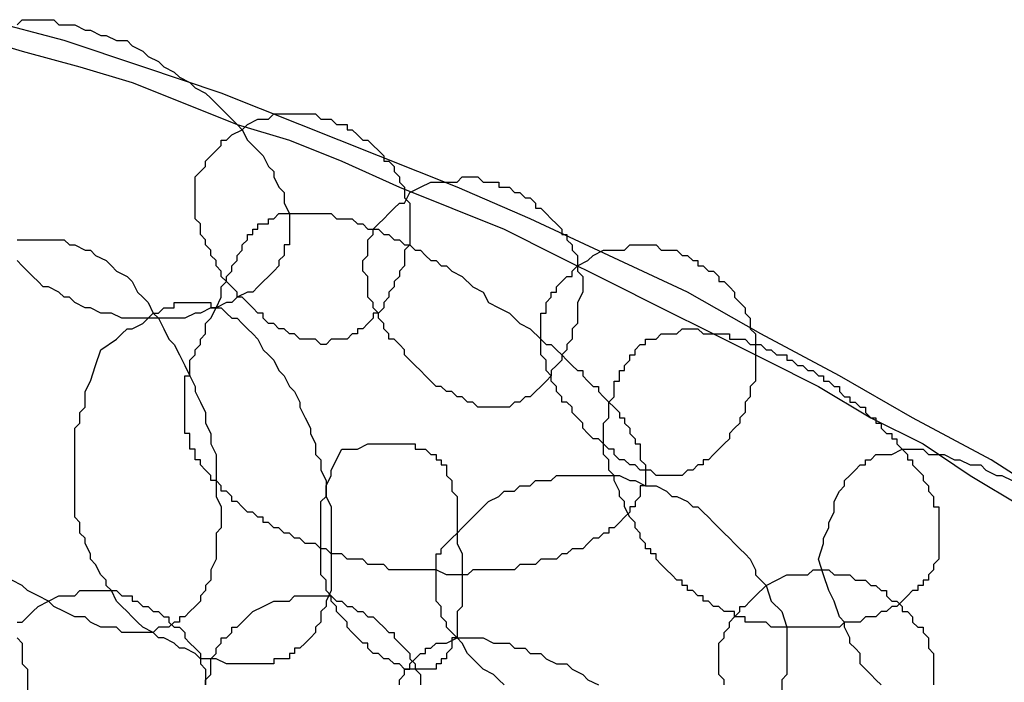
# Model space of a CAD drawing. Header units: millimetres. Extents: x 14 to 424, y 0 to 287.
# Tile 94 of 104: x 351.51 to 359.32, y 188.21 to 193.46. Entities that reach past the tile are written whole.
import ezdxf

# ---------------------------------------------------------------- set-up
doc = ezdxf.new("R2010")
doc.units = ezdxf.units.MM
doc.layers.add('PDF _0', color=7, linetype='Continuous')

msp = doc.modelspace()

# ---------------------------------------------------------------- linework, layer by layer
at = {"layer": 'PDF _0', "lineweight": 25}
for points in [[(359.8022, 189.6013), (359.2206, 189.9752), (358.5974, 190.3076), (358.0159, 190.6399), (357.3927, 190.9723), (356.8111, 191.3046), (356.188, 191.5954), (355.5648, 191.8862), (354.9832, 192.1354), (354.3601, 192.3847), (353.7369, 192.634), (353.1138, 192.8832), (352.4907, 193.0909), (351.8675, 193.2986), (351.2444, 193.4648)], [(351.4936, 193.4233), (351.5352, 193.4648), (351.5767, 193.4648), (351.6598, 193.4648), (351.7013, 193.4648), (351.7844, 193.4648), (351.826, 193.4233), (351.9091, 193.4233), (351.9506, 193.4233), (352.0337, 193.3817), (352.0752, 193.3817), (352.1583, 193.3402), (352.1999, 193.3402), (352.2829, 193.2986), (352.366, 193.2986), (352.4076, 193.2571), (352.4907, 193.2156), (352.5322, 193.174), (352.6153, 193.1325), (352.6568, 193.0909), (352.7399, 193.0494), (352.7815, 193.0078), (352.8645, 192.9663), (352.9061, 192.9248), (352.9892, 192.8832), (353.0307, 192.8417), (353.0723, 192.8001), (353.1553, 192.717), (353.1969, 192.6755), (353.2384, 192.634), (353.28, 192.5924), (353.3215, 192.5093), (353.3631, 192.4678), (353.4046, 192.4262), (353.4461, 192.3847), (353.4877, 192.3016), (353.5292, 192.2601), (353.5292, 192.2185), (353.5708, 192.1354), (353.6123, 192.0939), (353.6123, 192.0524), (353.6123, 192.0108), (353.6539, 191.9277), (353.6539, 191.8862), (353.6539, 191.8447), (353.6539, 191.8031), (353.6539, 191.7616), (353.6539, 191.72), (353.6539, 191.6785), (353.6123, 191.6785), (353.6123, 191.6369), (353.6123, 191.5954), (353.5708, 191.5539), (353.5708, 191.5123), (353.5292, 191.4708), (353.4877, 191.4292), (353.4461, 191.3877), (353.4046, 191.3461), (353.3631, 191.3046), (353.3215, 191.3046), (353.2384, 191.2631), (353.1969, 191.2215), (353.1553, 191.2215), (353.0723, 191.18), (353.0307, 191.18), (352.9476, 191.1384), (352.9061, 191.1384), (352.823, 191.0969), (352.7815, 191.0969), (352.6984, 191.0969), (352.6153, 191.0969), (352.5737, 191.0969), (352.4907, 191.0969), (352.4491, 191.0969), (352.366, 191.0969), (352.3245, 191.0969), (352.2414, 191.1384), (352.1999, 191.1384), (352.1583, 191.1384), (352.0752, 191.18), (352.0337, 191.18), (351.9506, 191.2215), (351.9091, 191.2631), (351.8675, 191.2631), (351.826, 191.3046), (351.7429, 191.3461), (351.7013, 191.3461), (351.6598, 191.3877), (351.6183, 191.4292), (351.5767, 191.4708), (351.5352, 191.5123), (351.4936, 191.5539)], [(351.1197, 193.3402), (351.5352, 193.2156), (351.9921, 193.0909), (352.4076, 192.9663), (352.823, 192.8001), (353.2384, 192.634), (353.6539, 192.5093), (354.0693, 192.3432), (354.5263, 192.1354), (354.9417, 191.9693), (355.3571, 191.8031), (355.7725, 191.5954), (356.188, 191.3877), (356.6034, 191.18), (357.0188, 190.9723), (357.4343, 190.7645), (357.8497, 190.5568), (358.2651, 190.3076), (358.6805, 190.0999), (359.0544, 189.8506), (359.4698, 189.6013)], [(351.4936, 191.72), (351.5352, 191.72), (351.5767, 191.72), (351.6183, 191.72), (351.6598, 191.72), (351.7013, 191.72), (351.7429, 191.72), (351.7844, 191.72), (351.826, 191.72), (351.8675, 191.72), (351.9091, 191.6785), (351.9506, 191.6785), (352.0337, 191.6369), (352.0752, 191.6369), (352.1168, 191.5954), (352.1999, 191.5539), (352.2414, 191.5123), (352.2829, 191.4708), (352.366, 191.4292), (352.4076, 191.3877), (352.4491, 191.3046), (352.4907, 191.2631), (352.5322, 191.2215), (352.5737, 191.1384), (352.6153, 191.0969), (352.6568, 191.0138), (352.6984, 190.9307), (352.7399, 190.8892), (352.7815, 190.8061), (352.823, 190.723), (352.8645, 190.6399), (352.9061, 190.5568), (352.9061, 190.5153), (352.9476, 190.4322), (352.9892, 190.3491), (352.9892, 190.266), (353.0307, 190.1829), (353.0307, 190.0999), (353.0723, 190.0168), (353.0723, 189.9337), (353.0723, 189.8506), (353.0723, 189.7675), (353.0723, 189.6844), (353.1138, 189.6013), (353.1138, 189.5183), (353.1138, 189.4352), (353.0723, 189.3936), (353.0723, 189.3105), (353.0723, 189.2275), (353.0723, 189.1859), (353.0307, 189.1028), (353.0307, 189.0613), (353.0307, 189.0197), (352.9892, 188.9782), (352.9892, 188.9367), (352.9476, 188.8951), (352.9476, 188.8536), (352.9061, 188.812), (352.8645, 188.7705), (352.823, 188.7289), (352.7815, 188.7289), (352.7815, 188.6874), (352.7399, 188.6874), (352.6984, 188.6459), (352.6568, 188.6459), (352.6153, 188.6459), (352.5737, 188.6043), (352.5322, 188.6043), (352.4907, 188.6043), (352.4491, 188.6043), (352.4076, 188.6043), (352.366, 188.6043), (352.3245, 188.6043), (352.2829, 188.6459), (352.2414, 188.6459), (352.1583, 188.6459), (352.0752, 188.6874), (352.0337, 188.7289), (351.9506, 188.7289), (351.8675, 188.7705), (351.7844, 188.812), (351.7429, 188.8536), (351.6598, 188.8951), (351.5767, 188.9367), (351.5352, 188.9782), (351.4521, 189.0197)], [(358.3482, 188.1889), (358.3067, 188.2304), (358.2651, 188.272), (358.2236, 188.3135), (358.182, 188.3551), (358.182, 188.4381), (358.1405, 188.4797), (358.0989, 188.5212), (358.0989, 188.5628), (358.0574, 188.6459), (358.0574, 188.6874), (358.0159, 188.7289), (357.9743, 188.8536), (357.9328, 188.9367), (357.8912, 189.0613), (357.8497, 189.1859), (357.8912, 189.3105), (357.8912, 189.3521), (357.9328, 189.4352), (357.9328, 189.4767), (357.9743, 189.5598), (357.9743, 189.6013), (357.9743, 189.6429), (358.0159, 189.726), (358.0574, 189.7675), (358.0574, 189.8091), (358.0989, 189.8506), (358.1405, 189.8921), (358.182, 189.9337), (358.2236, 189.9337), (358.2236, 189.9752), (358.2651, 189.9752), (358.3067, 190.0168), (358.3482, 190.0168), (358.3897, 190.0168), (358.4313, 190.0168), (358.5144, 190.0583), (358.5559, 190.0583), (358.5974, 190.0583), (358.6805, 190.0583), (358.7221, 190.0168), (358.8052, 190.0168), (358.8467, 190.0168), (358.9298, 189.9752), (358.9713, 189.9752), (359.0544, 189.9337), (359.1375, 189.9337), (359.179, 189.8921), (359.2621, 189.8506), (359.3037, 189.8506), (359.3868, 189.8091)], [(355.3571, 188.1889), (355.3156, 188.2304), (355.274, 188.272), (355.1909, 188.3135), (355.1494, 188.3551), (355.1079, 188.3966), (355.0663, 188.4381), (355.0248, 188.5212), (354.9832, 188.5628), (354.9417, 188.6043), (354.9001, 188.6459), (354.9001, 188.6874), (354.8586, 188.7289), (354.8586, 188.812), (354.8171, 188.8536), (354.8171, 188.8951), (354.8171, 188.9367), (354.8171, 188.9782), (354.8171, 189.0197), (354.8171, 189.0613), (354.8171, 189.1028), (354.8171, 189.1444), (354.8171, 189.1859), (354.8171, 189.2275), (354.8586, 189.2275), (354.8586, 189.269), (354.9001, 189.3105), (354.9417, 189.3521), (354.9832, 189.3936), (355.0248, 189.4352), (355.0663, 189.4767), (355.1079, 189.5183), (355.1494, 189.5598), (355.1909, 189.6013), (355.2325, 189.6429), (355.3156, 189.6844), (355.3571, 189.726), (355.4402, 189.726), (355.4817, 189.7675), (355.5648, 189.7675), (355.6064, 189.8091), (355.6895, 189.8091), (355.731, 189.8091), (355.7725, 189.8506), (355.8556, 189.8506), (355.8972, 189.8506), (355.9803, 189.8506), (356.0218, 189.8506), (356.1049, 189.8506), (356.1464, 189.8506), (356.2295, 189.8506), (356.2711, 189.8506), (356.3541, 189.8091), (356.3957, 189.8091), (356.4788, 189.7675), (356.5203, 189.7675), (356.5619, 189.7675), (356.6449, 189.726), (356.6865, 189.6844), (356.728, 189.6844), (356.8111, 189.6429), (356.8527, 189.6013), (356.8942, 189.6013), (356.9357, 189.5598), (356.9773, 189.5183), (357.0188, 189.4767), (357.0604, 189.4352), (357.1019, 189.3936), (357.1435, 189.3521), (357.185, 189.3105), (357.2265, 189.269), (357.2681, 189.2275), (357.3096, 189.1859), (357.3512, 189.1028), (357.3512, 189.0613), (357.4343, 188.9782), (357.4758, 188.8536), (357.5589, 188.7705), (357.6004, 188.6459), (357.6004, 188.5212), (357.6004, 188.4797), (357.6004, 188.3966), (357.6004, 188.3551), (357.6004, 188.272), (357.5589, 188.2304), (357.5589, 188.1473)], [(357.1019, 188.1889), (357.1019, 188.2304), (357.0604, 188.272), (357.0604, 188.3135), (357.0604, 188.3551), (357.0604, 188.3966), (357.0604, 188.4381), (357.0604, 188.4797), (357.0604, 188.5212), (357.1019, 188.5628), (357.1019, 188.6043), (357.1435, 188.6459), (357.1435, 188.6874), (357.185, 188.7289), (357.2265, 188.7705), (357.2265, 188.812), (357.2681, 188.812), (357.3096, 188.8536), (357.3512, 188.8951), (357.4343, 188.9782), (357.5173, 189.0197), (357.6004, 189.0613), (357.6835, 189.0613), (357.7251, 189.0613), (357.7666, 189.0613), (357.8081, 189.1028), (357.8497, 189.1028), (357.8912, 189.1028), (357.9328, 189.1028), (357.9743, 189.0613), (358.0159, 189.0613), (358.0574, 189.0613), (358.0989, 189.0613), (358.1405, 189.0197), (358.182, 189.0197), (358.2236, 189.0197), (358.2651, 188.9782), (358.3067, 188.9782), (358.3482, 188.9367), (358.3897, 188.9367), (358.3897, 188.8951), (358.4313, 188.8536), (358.4728, 188.8536), (358.5144, 188.812), (358.5144, 188.7705), (358.5559, 188.7705), (358.5974, 188.7289), (358.5974, 188.6874), (358.639, 188.6459), (358.6805, 188.6459), (358.6805, 188.6043), (358.7221, 188.5628), (358.7221, 188.5212), (358.7221, 188.4797), (358.7636, 188.4381), (358.7636, 188.3966), (358.7636, 188.3551), (358.7636, 188.3135), (358.7636, 188.272), (358.7636, 188.2304), (358.7636, 188.1889)], [(351.4936, 188.6874), (351.5352, 188.6874), (351.5767, 188.7289), (351.6183, 188.7705), (351.6598, 188.812), (351.7429, 188.8536), (351.826, 188.8951), (351.9091, 188.8951), (351.9506, 188.8951), (351.9921, 188.9367), (352.0337, 188.9367), (352.0752, 188.9367), (352.1168, 188.9367), (352.1583, 188.9367), (352.1999, 188.9367), (352.2414, 188.9367), (352.2829, 188.9367), (352.3245, 188.8951), (352.366, 188.8951), (352.4076, 188.8951), (352.4076, 188.8536), (352.4491, 188.8536), (352.4907, 188.812), (352.5322, 188.812), (352.5737, 188.7705), (352.6153, 188.7705), (352.6568, 188.7289), (352.6984, 188.7289), (352.6984, 188.6874), (352.7399, 188.6459), (352.7815, 188.6459), (352.823, 188.6043), (352.823, 188.5628), (352.8645, 188.5212), (352.9061, 188.4797), (352.9476, 188.4381), (352.9476, 188.3966), (352.9476, 188.3551), (352.9892, 188.3135), (352.9892, 188.272), (352.9892, 188.2304), (352.9892, 188.1889)], [(352.9892, 188.1889), (352.9892, 188.2304), (353.0307, 188.272), (353.0307, 188.3135), (353.0307, 188.3551), (353.0307, 188.3966), (353.0723, 188.4381), (353.0723, 188.4797), (353.1138, 188.5212), (353.1138, 188.5628), (353.1553, 188.5628), (353.1969, 188.6043), (353.1969, 188.6459), (353.2384, 188.6459), (353.28, 188.6874), (353.3215, 188.7289), (353.3631, 188.7705), (353.4461, 188.812), (353.5292, 188.8536), (353.6123, 188.8536), (353.6539, 188.8536), (353.6954, 188.8951), (353.7369, 188.8951), (353.7785, 188.8951), (353.82, 188.8951), (353.8616, 188.8951), (353.9031, 188.8951), (353.9447, 188.8951), (353.9862, 188.8951), (354.0277, 188.8536), (354.0693, 188.8536), (354.1108, 188.812), (354.1524, 188.812), (354.1939, 188.7705), (354.2355, 188.7705), (354.277, 188.7289), (354.3185, 188.7289), (354.3601, 188.6874), (354.4016, 188.6459), (354.4432, 188.6043), (354.4847, 188.6043), (354.4847, 188.5628), (354.5263, 188.5212), (354.5678, 188.4797), (354.6093, 188.4381), (354.6093, 188.3966), (354.6509, 188.3551), (354.6509, 188.3135), (354.6924, 188.272), (354.6924, 188.2304), (354.6924, 188.1889)], [(351.4936, 188.5628), (351.5352, 188.5212), (351.5352, 188.4797), (351.5352, 188.3966), (351.5352, 188.3551), (351.5767, 188.3135), (351.5767, 188.272), (351.5767, 188.1889), (351.5767, 188.1473), (351.5767, 188.1058), (351.5767, 188.0227), (351.5352, 187.9812), (351.5352, 187.9396), (351.5352, 187.8981), (351.4936, 187.8565)], [(354.5263, 188.1889), (354.5263, 188.2304), (354.5678, 188.272), (354.5678, 188.3135), (354.6093, 188.3135), (354.6093, 188.3551), (354.6509, 188.3966), (354.6924, 188.4381), (354.734, 188.4381), (354.734, 188.4797), (354.7755, 188.4797), (354.8171, 188.5212), (354.8586, 188.5212), (354.9001, 188.5212), (354.9832, 188.5628), (355.0248, 188.5628), (355.0663, 188.5628), (355.1494, 188.5628), (355.1909, 188.5628), (355.274, 188.5212), (355.3156, 188.5212), (355.3987, 188.5212), (355.4402, 188.4797), (355.5233, 188.4797), (355.5648, 188.4381), (355.6479, 188.4381), (355.6895, 188.3966), (355.7725, 188.3551), (355.8556, 188.3551), (355.8972, 188.3135), (355.9803, 188.272), (356.0218, 188.2304), (356.1049, 188.1889)]]:
    msp.add_lwpolyline(points, dxfattribs=at)
for points in [[(353.3215, 192.634), (353.4046, 192.6755), (353.4877, 192.6755), (353.5292, 192.717), (353.5708, 192.717), (353.6123, 192.717), (353.6539, 192.717), (353.6954, 192.717), (353.7369, 192.717), (353.7785, 192.717), (353.82, 192.717), (353.8616, 192.717), (353.9031, 192.6755), (353.9447, 192.6755), (353.9862, 192.6755), (354.0277, 192.634), (354.0693, 192.634), (354.1108, 192.634), (354.1108, 192.5924), (354.1524, 192.5924), (354.1939, 192.5509), (354.2355, 192.5093), (354.277, 192.5093), (354.3185, 192.4678), (354.3601, 192.4262), (354.4016, 192.3847), (354.4016, 192.3432), (354.4432, 192.3432), (354.4847, 192.3016), (354.4847, 192.2601), (354.5263, 192.2185), (354.5263, 192.177), (354.5678, 192.1354), (354.5678, 192.0939), (354.5678, 192.0524), (354.6093, 192.0108), (354.6093, 191.9693), (354.6093, 191.9277), (354.6093, 191.8862), (354.6093, 191.8447), (354.6093, 191.8031), (354.6093, 191.7616), (354.6093, 191.72), (354.6093, 191.6785), (354.5678, 191.6369), (354.5678, 191.5539), (354.5678, 191.5123), (354.5263, 191.4708), (354.5263, 191.4292), (354.4847, 191.3877), (354.4847, 191.3461), (354.4432, 191.3046), (354.4432, 191.2631), (354.4016, 191.2215), (354.4016, 191.18), (354.3601, 191.1384), (354.3185, 191.1384), (354.3185, 191.0969), (354.277, 191.0553), (354.2355, 191.0138), (354.1939, 191.0138), (354.1939, 190.9723), (354.1524, 190.9723), (354.1108, 190.9307), (354.0693, 190.9307), (354.0277, 190.9307), (353.9862, 190.9307), (353.9447, 190.8892), (353.9031, 190.8892), (353.8616, 190.9307), (353.82, 190.9307), (353.7785, 190.9307), (353.7369, 190.9307), (353.6954, 190.9723), (353.6539, 190.9723), (353.6123, 191.0138), (353.5708, 191.0138), (353.5292, 191.0553), (353.4877, 191.0553), (353.4461, 191.0969), (353.4461, 191.1384), (353.4046, 191.1384), (353.3631, 191.18), (353.3215, 191.2215), (353.28, 191.2631), (353.2384, 191.2631), (353.2384, 191.3046), (353.1969, 191.3461), (353.1553, 191.3877), (353.1138, 191.4292), (353.1138, 191.4708), (353.0723, 191.5123), (353.0723, 191.5539), (353.0307, 191.5954), (353.0307, 191.6369), (352.9892, 191.6785), (352.9892, 191.72), (352.9476, 191.7616), (352.9476, 191.8031), (352.9476, 191.8447), (352.9061, 191.8862), (352.9061, 191.9277), (352.9061, 191.9693), (352.9061, 192.0108), (352.9061, 192.0524), (352.9061, 192.0939), (352.9061, 192.1354), (352.9061, 192.177), (352.9061, 192.2185), (352.9476, 192.2601), (352.9892, 192.3016), (352.9892, 192.3432), (353.0307, 192.3847), (353.0723, 192.4262), (353.1138, 192.4678), (353.1138, 192.5093), (353.1553, 192.5093), (353.1969, 192.5509), (353.28, 192.5924)], [(354.6924, 192.1354), (354.7755, 192.177), (354.8586, 192.177), (354.9001, 192.177), (354.9417, 192.177), (354.9832, 192.177), (355.0248, 192.2185), (355.0663, 192.2185), (355.1079, 192.2185), (355.1494, 192.2185), (355.1909, 192.177), (355.2325, 192.177), (355.274, 192.177), (355.3156, 192.177), (355.3156, 192.1354), (355.3571, 192.1354), (355.3987, 192.1354), (355.4402, 192.0939), (355.4817, 192.0939), (355.5233, 192.0524), (355.5648, 192.0524), (355.6064, 192.0108), (355.6064, 191.9693), (355.6479, 191.9693), (355.6895, 191.9277), (355.731, 191.8862), (355.7725, 191.8447), (355.8141, 191.8031), (355.8141, 191.7616), (355.8556, 191.7616), (355.8556, 191.72), (355.8972, 191.6785), (355.8972, 191.6369), (355.9387, 191.5954), (355.9387, 191.5539), (355.9387, 191.5123), (355.9387, 191.4708), (355.9803, 191.4292), (355.9803, 191.3877), (355.9803, 191.3461), (355.9803, 191.3046), (355.9387, 191.2215), (355.9387, 191.18), (355.9387, 191.1384), (355.9387, 191.0969), (355.9387, 191.0553), (355.8972, 191.0138), (355.8972, 190.9723), (355.8972, 190.9307), (355.8556, 190.8892), (355.8556, 190.8476), (355.8141, 190.8061), (355.8141, 190.7645), (355.7725, 190.723), (355.731, 190.6815), (355.731, 190.6399), (355.6895, 190.5984), (355.6479, 190.5568), (355.6064, 190.5153), (355.5648, 190.4737), (355.5233, 190.4737), (355.4817, 190.4322), (355.4402, 190.4322), (355.3987, 190.3907), (355.3571, 190.3907), (355.3156, 190.3907), (355.274, 190.3907), (355.2325, 190.3907), (355.1909, 190.3907), (355.1494, 190.3907), (355.1079, 190.4322), (355.0663, 190.4322), (355.0248, 190.4737), (354.9832, 190.4737), (354.9417, 190.5153), (354.9001, 190.5153), (354.8586, 190.5568), (354.8171, 190.5568), (354.7755, 190.5984), (354.734, 190.6399), (354.6924, 190.6815), (354.6509, 190.723), (354.6093, 190.7645), (354.5678, 190.8061), (354.5678, 190.8476), (354.5263, 190.8892), (354.4847, 190.9307), (354.4432, 190.9307), (354.4432, 190.9723), (354.4016, 191.0138), (354.4016, 191.0553), (354.3601, 191.0969), (354.3601, 191.1384), (354.3185, 191.18), (354.3185, 191.2215), (354.277, 191.2631), (354.277, 191.3046), (354.277, 191.3461), (354.277, 191.3877), (354.277, 191.4292), (354.2355, 191.4708), (354.2355, 191.5123), (354.2355, 191.5539), (354.277, 191.5954), (354.277, 191.6369), (354.277, 191.6785), (354.277, 191.72), (354.3185, 191.7616), (354.3185, 191.8031), (354.3601, 191.8447), (354.4016, 191.8862), (354.4432, 191.9277), (354.4847, 191.9693), (354.5263, 192.0108), (354.5678, 192.0108), (354.6093, 192.0939)], [(353.0723, 191.18), (353.1138, 191.2631), (353.1138, 191.3461), (353.1553, 191.3877), (353.1553, 191.4292), (353.1969, 191.4708), (353.1969, 191.5123), (353.2384, 191.5539), (353.2384, 191.5954), (353.28, 191.6369), (353.28, 191.6785), (353.3215, 191.72), (353.3215, 191.7616), (353.3631, 191.7616), (353.3631, 191.8031), (353.4046, 191.8031), (353.4046, 191.8447), (353.4461, 191.8447), (353.4877, 191.8447), (353.4877, 191.8862), (353.5292, 191.8862), (353.5708, 191.9277), (353.6123, 191.9277), (353.6539, 191.9277), (353.6954, 191.9277), (353.7369, 191.9277), (353.7785, 191.9277), (353.82, 191.9277), (353.8616, 191.9277), (353.9031, 191.9277), (353.9447, 191.9277), (353.9862, 191.9277), (354.0277, 191.8862), (354.0693, 191.8862), (354.1108, 191.8862), (354.1524, 191.8862), (354.1939, 191.8447), (354.2355, 191.8447), (354.277, 191.8031), (354.3185, 191.8031), (354.3601, 191.8031), (354.4016, 191.7616), (354.4432, 191.7616), (354.4847, 191.72), (354.5263, 191.72), (354.5678, 191.6785), (354.6093, 191.6785), (354.6509, 191.6369), (354.6924, 191.6369), (354.734, 191.5954), (354.7755, 191.5539), (354.8171, 191.5539), (354.8586, 191.5123), (354.9001, 191.5123), (354.9417, 191.4708), (355.0248, 191.4292), (355.1079, 191.3461), (355.1909, 191.3046), (355.2325, 191.2215), (355.3156, 191.18), (355.3987, 191.1384), (355.4817, 191.0553), (355.5648, 191.0138), (355.6479, 190.9307), (355.6895, 190.8892), (355.731, 190.8892), (355.7725, 190.8476), (355.8141, 190.8061), (355.8556, 190.7645), (355.8972, 190.723), (355.9387, 190.6815), (355.9803, 190.6815), (355.9803, 190.6399), (356.0218, 190.5984), (356.0633, 190.5568), (356.1049, 190.5568), (356.1049, 190.5153), (356.1464, 190.4737), (356.188, 190.4322), (356.2295, 190.3907), (356.2711, 190.3491), (356.2711, 190.3076), (356.3126, 190.3076), (356.3126, 190.266), (356.3541, 190.2245), (356.3541, 190.1829), (356.3957, 190.1414), (356.3957, 190.0999), (356.4372, 190.0999), (356.4372, 190.0583), (356.4372, 190.0168), (356.4372, 189.9752), (356.4788, 189.9337), (356.4788, 189.8921), (356.4788, 189.8506), (356.4788, 189.8091), (356.4788, 189.7675), (356.4372, 189.7675), (356.4372, 189.726), (356.4372, 189.6844), (356.3957, 189.6429), (356.3957, 189.6013), (356.3541, 189.6013), (356.3541, 189.5598), (356.3126, 189.5183), (356.2711, 189.4767), (356.2295, 189.4352), (356.188, 189.4352), (356.188, 189.3936), (356.1464, 189.3936), (356.1049, 189.3521), (356.0633, 189.3521), (356.0218, 189.3105), (355.9803, 189.269), (355.9387, 189.269), (355.8972, 189.269), (355.8556, 189.2275), (355.8141, 189.2275), (355.7725, 189.1859), (355.731, 189.1859), (355.6895, 189.1859), (355.6479, 189.1859), (355.6064, 189.1444), (355.5648, 189.1444), (355.5233, 189.1444), (355.4817, 189.1444), (355.4402, 189.1028), (355.3987, 189.1028), (355.3571, 189.1028), (355.274, 189.1028), (355.2325, 189.1028), (355.1909, 189.1028), (355.1494, 189.1028), (355.1079, 189.1028), (355.0663, 189.0613), (355.0248, 189.0613), (354.9832, 189.0613), (354.9417, 189.0613), (354.9001, 189.0613), (354.8171, 189.1028), (354.7755, 189.1028), (354.734, 189.1028), (354.6924, 189.1028), (354.6509, 189.1028), (354.6093, 189.1028), (354.5678, 189.1028), (354.5263, 189.1028), (354.4432, 189.1028), (354.4016, 189.1444), (354.3601, 189.1444), (354.3185, 189.1444), (354.277, 189.1444), (354.2355, 189.1859), (354.1939, 189.1859), (354.1524, 189.1859), (354.1108, 189.1859), (354.0693, 189.2275), (354.0277, 189.2275), (353.9862, 189.2275), (353.9447, 189.269), (353.9031, 189.269), (353.8616, 189.3105), (353.82, 189.3105), (353.7785, 189.3105), (353.7369, 189.3521), (353.6954, 189.3521), (353.6539, 189.3936), (353.6123, 189.3936), (353.5708, 189.4352), (353.5292, 189.4352), (353.4877, 189.4767), (353.4461, 189.4767), (353.4461, 189.5183), (353.4046, 189.5183), (353.3631, 189.5598), (353.3215, 189.5598), (353.28, 189.6013), (353.2384, 189.6429), (353.1969, 189.6429), (353.1969, 189.6844), (353.1553, 189.726), (353.1138, 189.726), (353.1138, 189.7675), (353.0723, 189.8091), (353.0307, 189.8091), (353.0307, 189.8506), (352.9892, 189.8921), (352.9476, 189.9337), (352.9476, 189.9752), (352.9061, 189.9752), (352.9061, 190.0168), (352.9061, 190.0583), (352.8645, 190.0583), (352.8645, 190.0999), (352.8645, 190.1414), (352.8645, 190.1829), (352.823, 190.1829), (352.823, 190.2245), (352.823, 190.266), (352.823, 190.3076), (352.823, 190.3491), (352.823, 190.3907), (352.823, 190.4322), (352.823, 190.4737), (352.823, 190.5153), (352.823, 190.5568), (352.823, 190.5984), (352.823, 190.6399), (352.8645, 190.6399), (352.8645, 190.6815), (352.8645, 190.723), (352.8645, 190.7645), (352.9061, 190.8061), (352.9061, 190.8476), (352.9476, 190.8892), (352.9476, 190.9307), (352.9892, 190.9723), (352.9892, 191.0553), (353.0307, 191.0969)], [(356.0633, 191.5954), (356.1464, 191.6369), (356.2295, 191.6369), (356.2711, 191.6369), (356.3126, 191.6369), (356.3541, 191.6785), (356.3957, 191.6785), (356.4372, 191.6785), (356.4788, 191.6785), (356.5203, 191.6785), (356.5619, 191.6785), (356.6034, 191.6369), (356.6449, 191.6369), (356.6865, 191.6369), (356.728, 191.6369), (356.7696, 191.5954), (356.8111, 191.5954), (356.8527, 191.5539), (356.8942, 191.5539), (356.8942, 191.5123), (356.9357, 191.5123), (356.9773, 191.4708), (357.0188, 191.4708), (357.0604, 191.4292), (357.0604, 191.3877), (357.1019, 191.3877), (357.1435, 191.3461), (357.185, 191.3046), (357.185, 191.2631), (357.2265, 191.2215), (357.2681, 191.18), (357.2681, 191.1384), (357.3096, 191.0969), (357.3096, 191.0553), (357.3096, 191.0138), (357.3512, 190.9723), (357.3512, 190.9307), (357.3512, 190.8892), (357.3512, 190.8476), (357.3512, 190.8061), (357.3512, 190.7645), (357.3512, 190.723), (357.3512, 190.6399), (357.3512, 190.5984), (357.3096, 190.5568), (357.3096, 190.5153), (357.3096, 190.4737), (357.2681, 190.4322), (357.2681, 190.3907), (357.2681, 190.3491), (357.2265, 190.3076), (357.2265, 190.266), (357.185, 190.2245), (357.1435, 190.1829), (357.1435, 190.1414), (357.1019, 190.0999), (357.0604, 190.0583), (357.0188, 190.0168), (356.9773, 189.9752), (356.9357, 189.9752), (356.9357, 189.9337), (356.8942, 189.9337), (356.8527, 189.8921), (356.8111, 189.8921), (356.7696, 189.8506), (356.728, 189.8506), (356.6865, 189.8506), (356.6449, 189.8506), (356.6034, 189.8506), (356.5619, 189.8506), (356.5203, 189.8921), (356.4788, 189.8921), (356.4372, 189.8921), (356.3957, 189.9337), (356.3541, 189.9337), (356.3126, 189.9752), (356.2711, 189.9752), (356.2295, 190.0168), (356.2295, 190.0583), (356.188, 190.0583), (356.1464, 190.0999), (356.1049, 190.1414), (356.0633, 190.1414), (356.0218, 190.1829), (355.9803, 190.2245), (355.9803, 190.266), (355.9387, 190.3076), (355.8972, 190.3491), (355.8972, 190.3907), (355.8556, 190.4322), (355.8141, 190.4322), (355.8141, 190.4737), (355.7725, 190.5153), (355.7725, 190.5568), (355.731, 190.5984), (355.731, 190.6399), (355.6895, 190.6815), (355.6895, 190.723), (355.6895, 190.7645), (355.6479, 190.8061), (355.6479, 190.8476), (355.6479, 190.8892), (355.6479, 190.9307), (355.6479, 190.9723), (355.6479, 191.0138), (355.6479, 191.0553), (355.6479, 191.0969), (355.6479, 191.1384), (355.6895, 191.1384), (355.6895, 191.18), (355.6895, 191.2215), (355.731, 191.2631), (355.731, 191.3046), (355.7725, 191.3046), (355.7725, 191.3461), (355.8141, 191.3877), (355.8556, 191.4292), (355.8972, 191.4292), (355.8972, 191.4708), (355.9387, 191.5123), (356.0218, 191.5539)], [(352.1583, 190.8476), (352.2829, 190.9307), (352.3245, 190.9723), (352.366, 191.0138), (352.4076, 191.0138), (352.4907, 191.0553), (352.5322, 191.0969), (352.5737, 191.1384), (352.6153, 191.1384), (352.6568, 191.18), (352.6984, 191.18), (352.7399, 191.18), (352.7399, 191.2215), (352.7815, 191.2215), (352.823, 191.2215), (352.8645, 191.2215), (352.9061, 191.2215), (352.9476, 191.2215), (352.9892, 191.2215), (353.0307, 191.2215), (353.0307, 191.18), (353.0723, 191.18), (353.1138, 191.18), (353.1553, 191.1384), (353.1969, 191.0969), (353.2384, 191.0969), (353.28, 191.0553), (353.3215, 191.0138), (353.3631, 190.9723), (353.4046, 190.9307), (353.4461, 190.8476), (353.4877, 190.8061), (353.5292, 190.7645), (353.5708, 190.6815), (353.6123, 190.6399), (353.6539, 190.5568), (353.6954, 190.5153), (353.7369, 190.4322), (353.7369, 190.3907), (353.7785, 190.3076), (353.82, 190.2245), (353.82, 190.1829), (353.8616, 190.0999), (353.8616, 190.0168), (353.9031, 189.9752), (353.9031, 189.8921), (353.9447, 189.8091), (353.9447, 189.726), (353.9447, 189.6844), (353.9862, 189.6013), (353.9862, 189.5183), (353.9862, 189.4352), (353.9862, 189.3936), (353.9862, 189.3105), (353.9862, 189.2275), (353.9862, 189.1859), (353.9862, 189.1028), (353.9862, 189.0613), (353.9862, 188.9782), (353.9862, 188.9367), (353.9447, 188.8536), (353.9447, 188.812), (353.9031, 188.7705), (353.9031, 188.6874), (353.8616, 188.6459), (353.8616, 188.6043), (353.82, 188.5628), (353.7785, 188.5212), (353.7369, 188.4797), (353.6954, 188.4797), (353.6954, 188.4381), (353.6539, 188.4381), (353.6539, 188.3966), (353.6123, 188.3966), (353.5708, 188.3966), (353.5292, 188.3966), (353.5292, 188.3551), (353.4877, 188.3551), (353.4461, 188.3551), (353.3631, 188.3551), (353.3215, 188.3551), (353.28, 188.3551), (353.1969, 188.3551), (353.1553, 188.3551), (353.0723, 188.3966), (353.0307, 188.3966), (352.9476, 188.3966), (352.9061, 188.4381), (352.823, 188.4797), (352.7815, 188.4797), (352.7399, 188.5212), (352.6568, 188.5628), (352.6153, 188.5628), (352.5737, 188.6043), (352.4907, 188.6459), (352.4491, 188.6874), (352.4076, 188.7289), (352.366, 188.7705), (352.3245, 188.812), (352.2829, 188.8536), (352.2414, 188.9367), (352.1999, 188.9782), (352.1999, 189.0197), (352.1583, 189.0613), (352.1168, 189.1444), (352.0752, 189.1859), (352.0752, 189.2275), (352.0337, 189.3105), (352.0337, 189.3521), (351.9921, 189.3936), (351.9921, 189.4767), (351.9506, 189.5183), (351.9506, 189.6013), (351.9506, 189.6429), (351.9506, 189.6844), (351.9506, 189.7675), (351.9506, 189.8091), (351.9506, 189.8921), (351.9506, 189.9337), (351.9506, 189.9752), (351.9506, 190.0583), (351.9506, 190.0999), (351.9506, 190.1829), (351.9506, 190.2245), (351.9921, 190.266), (351.9921, 190.3491), (352.0337, 190.3907), (352.0337, 190.5153), (352.0752, 190.5984), (352.1168, 190.723)], [(356.1464, 190.1414), (356.1464, 190.266), (356.188, 190.3076), (356.188, 190.3907), (356.188, 190.4322), (356.2295, 190.4737), (356.2295, 190.5153), (356.2295, 190.5568), (356.2295, 190.5984), (356.2711, 190.5984), (356.2711, 190.6399), (356.2711, 190.6815), (356.3126, 190.6815), (356.3126, 190.723), (356.3541, 190.7645), (356.3541, 190.8061), (356.3957, 190.8061), (356.3957, 190.8476), (356.4372, 190.8892), (356.4788, 190.8892), (356.4788, 190.9307), (356.5203, 190.9307), (356.5619, 190.9307), (356.6034, 190.9723), (356.6449, 190.9723), (356.6865, 190.9723), (356.728, 190.9723), (356.7696, 191.0138), (356.8111, 191.0138), (356.8527, 191.0138), (356.8942, 191.0138), (356.9357, 190.9723), (356.9773, 190.9723), (357.0188, 190.9723), (357.0604, 190.9723), (357.1019, 190.9723), (357.1435, 190.9723), (357.1435, 190.9307), (357.185, 190.9307), (357.2265, 190.9307), (357.2681, 190.9307), (357.3096, 190.8892), (357.3512, 190.8892), (357.3927, 190.8892), (357.4343, 190.8476), (357.4758, 190.8476), (357.5173, 190.8061), (357.5589, 190.8061), (357.6004, 190.8061), (357.6004, 190.7645), (357.642, 190.7645), (357.6835, 190.723), (357.7251, 190.723), (357.7666, 190.6815), (357.8081, 190.6815), (357.8497, 190.6399), (357.8912, 190.6399), (357.8912, 190.5984), (357.9328, 190.5984), (357.9743, 190.5568), (358.0159, 190.5568), (358.0159, 190.5153), (358.0574, 190.4737), (358.0989, 190.4737), (358.0989, 190.4322), (358.1405, 190.4322), (358.182, 190.3907), (358.2236, 190.3907), (358.2236, 190.3491), (358.2651, 190.3076), (358.3067, 190.3076), (358.3067, 190.266), (358.3482, 190.266), (358.3482, 190.2245), (358.3897, 190.1829), (358.4313, 190.1829), (358.4313, 190.1414), (358.4728, 190.1414), (358.4728, 190.0999), (358.5144, 190.0583), (358.5559, 190.0168), (358.5559, 189.9752), (358.5974, 189.9752), (358.5974, 189.9337), (358.639, 189.8921), (358.6805, 189.8506), (358.6805, 189.8091), (358.7221, 189.7675), (358.7221, 189.726), (358.7636, 189.6844), (358.7636, 189.6429), (358.7636, 189.6013), (358.8052, 189.6013), (358.8052, 189.5598), (358.8052, 189.5183), (358.8052, 189.4767), (358.8052, 189.4352), (358.8052, 189.3936), (358.8052, 189.3521), (358.8052, 189.3105), (358.8052, 189.269), (358.8052, 189.2275), (358.8052, 189.1859), (358.7636, 189.1444), (358.7636, 189.1028), (358.7221, 189.0613), (358.7221, 189.0197), (358.6805, 189.0197), (358.6805, 188.9782), (358.639, 188.9782), (358.639, 188.9367), (358.5974, 188.9367), (358.5559, 188.8951), (358.5144, 188.8536), (358.4728, 188.812), (358.4313, 188.812), (358.3897, 188.7705), (358.3482, 188.7705), (358.3067, 188.7289), (358.2651, 188.7289), (358.2236, 188.7289), (358.182, 188.6874), (358.1405, 188.6874), (358.0989, 188.6874), (358.0574, 188.6874), (358.0159, 188.6459), (357.9743, 188.6459), (357.9328, 188.6459), (357.8912, 188.6459), (357.8497, 188.6459), (357.8081, 188.6459), (357.7666, 188.6459), (357.7251, 188.6459), (357.6835, 188.6459), (357.642, 188.6459), (357.6004, 188.6459), (357.5589, 188.6459), (357.5173, 188.6459), (357.4758, 188.6459), (357.4343, 188.6874), (357.3927, 188.6874), (357.3512, 188.6874), (357.3096, 188.6874), (357.2681, 188.6874), (357.2681, 188.7289), (357.2265, 188.7289), (357.185, 188.7289), (357.185, 188.7705), (357.1435, 188.7705), (357.1019, 188.7705), (357.0604, 188.812), (357.0188, 188.812), (356.9773, 188.8536), (356.9357, 188.8536), (356.9357, 188.8951), (356.8942, 188.8951), (356.8527, 188.9367), (356.8111, 188.9367), (356.8111, 188.9782), (356.7696, 188.9782), (356.7696, 189.0197), (356.728, 189.0197), (356.6865, 189.0613), (356.6449, 189.1028), (356.6034, 189.1444), (356.5619, 189.1859), (356.5619, 189.2275), (356.5203, 189.2275), (356.5203, 189.269), (356.4788, 189.269), (356.4788, 189.3105), (356.4372, 189.3521), (356.4372, 189.3936), (356.3957, 189.4352), (356.3957, 189.4767), (356.3541, 189.5183), (356.3126, 189.6013), (356.3126, 189.6429), (356.2711, 189.6844), (356.2711, 189.726), (356.2295, 189.8091), (356.2295, 189.8506), (356.188, 189.8921), (356.188, 189.9752), (356.1464, 190.0168)], [(354.0693, 190.0583), (354.1108, 190.0583), (354.1939, 190.0583), (354.277, 190.0999), (354.3185, 190.0999), (354.3601, 190.0999), (354.4016, 190.0999), (354.4432, 190.0999), (354.4847, 190.0999), (354.5263, 190.0999), (354.5678, 190.0999), (354.6093, 190.0999), (354.6509, 190.0999), (354.6509, 190.0583), (354.6924, 190.0583), (354.734, 190.0583), (354.7755, 190.0168), (354.8171, 190.0168), (354.8171, 189.9752), (354.8586, 189.9752), (354.8586, 189.9337), (354.9001, 189.9337), (354.9001, 189.8921), (354.9001, 189.8506), (354.9417, 189.8091), (354.9417, 189.7675), (354.9417, 189.726), (354.9832, 189.6844), (354.9832, 189.6429), (354.9832, 189.6013), (354.9832, 189.5183), (354.9832, 189.3936), (354.9832, 189.3105), (355.0248, 189.2275), (355.0248, 189.1444), (355.0248, 189.0197), (355.0248, 188.9367), (355.0248, 188.8536), (355.0248, 188.812), (354.9832, 188.7705), (354.9832, 188.7289), (354.9832, 188.6874), (354.9832, 188.6459), (354.9832, 188.6043), (354.9832, 188.5628), (354.9417, 188.5628), (354.9417, 188.5212), (354.9417, 188.4797), (354.9001, 188.4381), (354.9001, 188.3966), (354.8586, 188.3966), (354.8586, 188.3551), (354.8171, 188.3551), (354.8171, 188.3135), (354.7755, 188.3135), (354.734, 188.3135), (354.6924, 188.3135), (354.6509, 188.3135), (354.6093, 188.3135), (354.5678, 188.3135), (354.5263, 188.3551), (354.4847, 188.3551), (354.4432, 188.3966), (354.4016, 188.3966), (354.3601, 188.4381), (354.3185, 188.4381), (354.277, 188.4797), (354.277, 188.5212), (354.2355, 188.5212), (354.1939, 188.5628), (354.1524, 188.6043), (354.1108, 188.6459), (354.1108, 188.6874), (354.0693, 188.7289), (354.0277, 188.7705), (354.0277, 188.812), (353.9862, 188.8536), (353.9862, 188.8951), (353.9447, 188.9367), (353.9447, 188.9782), (353.9447, 189.0197), (353.9031, 189.0613), (353.9031, 189.1028), (353.9031, 189.1444), (353.9031, 189.1859), (353.9031, 189.2275), (353.9031, 189.269), (353.9031, 189.3105), (353.9031, 189.3936), (353.9031, 189.4767), (353.9031, 189.5598), (353.9031, 189.6429), (353.9447, 189.6844), (353.9447, 189.7675), (353.9862, 189.8506), (353.9862, 189.8921)]]:
    msp.add_lwpolyline(points, close=True, dxfattribs=at)

doc.saveas('drawing.dxf')
